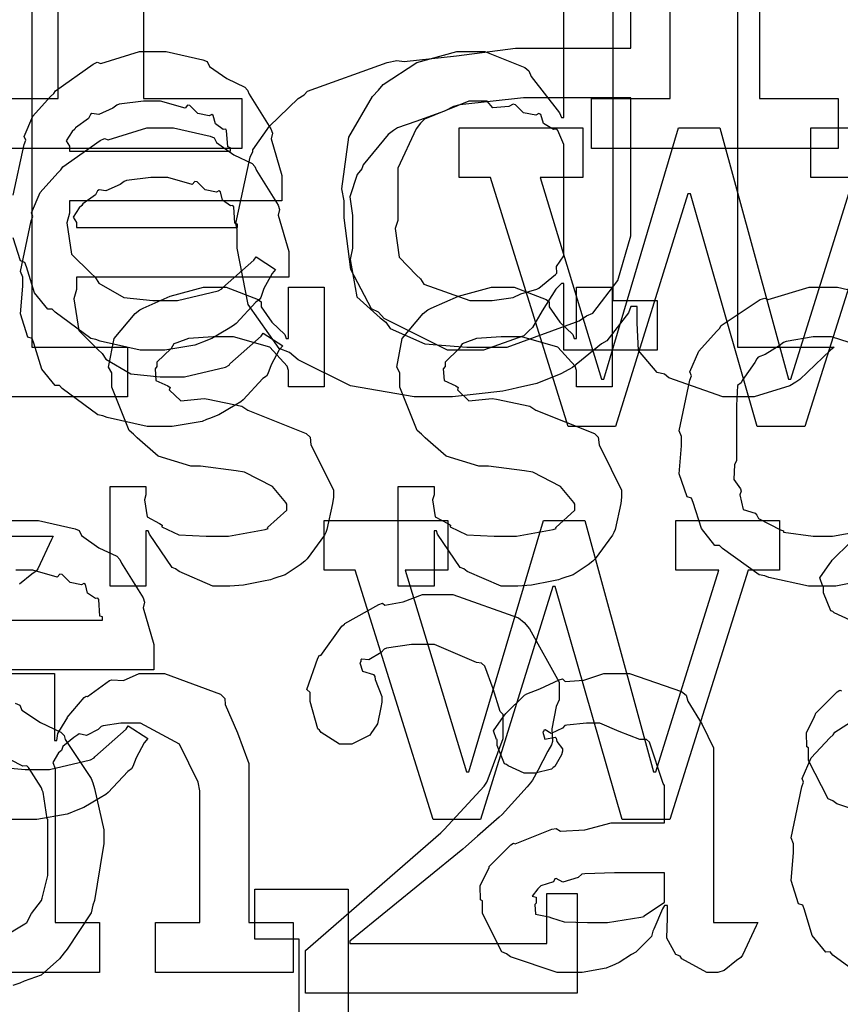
# Model space of a CAD drawing. Extents: x 0 to 8.5, y 0 to 11.
# Tile 161 of 256: x 3.995 to 4.224, y 4.538 to 4.813. Entities that reach past the tile are written whole.
import ezdxf

# ---------------------------------------------------------------- set-up
doc = ezdxf.new("R2010")
doc.units = 0
doc.layers.get('0').update_dxf_attribs({"linetype": 'CONTINUOUS'})

msp = doc.modelspace()

# ---------------------------------------------------------------- linework, layer by layer
at = {"color": 0}
for points in [[(4.20122, 4.87424), (4.20122, 4.7909), (4.22314, 4.7909), (4.22314, 4.77701), (4.15435, 4.77701), (4.15435, 4.7909), (4.15435, 4.7909), (4.17626, 4.7909), (4.17626, 4.97146)], [(3.98389, 4.7909), (4.00558, 4.7909), (4.00558, 4.9159), (3.98389, 4.9159)], [(4.02946, 4.9159), (4.02946, 4.7909), (4.05681, 4.7909), (4.05681, 4.77701), (3.98389, 4.77701)], [(3.99333, 4.84912), (3.99826, 4.82824), (3.99826, 4.82124), (3.99826, 4.72163), (4.02496, 4.72163), (4.02496, 4.70774), (3.94185, 4.70774)], [(4.16026, 4.84571), (4.16026, 4.7346), (4.17264, 4.7346), (4.17264, 4.72071), (4.1466, 4.72071), (4.1466, 4.73936), (4.14594, 4.73936), (4.14437, 4.73774), (4.14057, 4.73167), (4.13786, 4.72711), (4.13683, 4.72613), (4.13547, 4.72478), (4.12424, 4.72071), (4.12056, 4.72071), (4.12056, 4.72071), (4.11415, 4.72071), (4.09657, 4.7296), (4.09494, 4.73133), (4.09299, 4.73226), (4.08724, 4.74322), (4.08539, 4.7576), (4.08539, 4.76237), (4.08469, 4.76574), (4.08669, 4.78017), (4.09332, 4.79144), (4.09494, 4.79318), (4.09625, 4.79476), (4.10568, 4.80094), (4.11681, 4.80404), (4.12056, 4.80404), (4.12462, 4.80404), (4.13579, 4.79953), (4.13683, 4.79861), (4.13753, 4.79704), (4.14546, 4.78689), (4.14594, 4.7856), (4.1466, 4.7856), (4.1466, 4.83182)], [(4.1951, 4.83339), (4.1951, 4.72163), (4.222, 4.72163), (4.22103, 4.72071), (4.21246, 4.71257), (4.21137, 4.71186), (4.20964, 4.71083), (4.19971, 4.70774), (4.1964, 4.70774), (4.19097, 4.70774), (4.17594, 4.713), (4.17469, 4.71403), (4.17264, 4.71451), (4.16749, 4.72065), (4.1671, 4.7284), (4.1671, 4.73096), (4.1671, 4.73292), (4.16536, 4.73292), (4.16465, 4.73118), (4.15929, 4.72418), (4.15864, 4.72336), (4.15712, 4.7225), (4.14908, 4.71593), (4.148, 4.71533), (4.14583, 4.71419), (4.13911, 4.71143), (4.13368, 4.71029), (4.13217, 4.7099), (4.12967, 4.70936), (4.11556, 4.70774), (4.11089, 4.70774), (4.11089, 4.70774), (4.10493, 4.70774), (4.08713, 4.71083), (4.07254, 4.71804), (4.0701, 4.72011), (4.06728, 4.72119), (4.0586, 4.73346), (4.05556, 4.74918), (4.05556, 4.75439), (4.05518, 4.75608), (4.05914, 4.77458), (4.0599, 4.7761), (4.0599, 4.77664), (4.06456, 4.78321), (4.07254, 4.7909), (4.07422, 4.79194), (4.07514, 4.79292), (4.09739, 4.80094), (4.10004, 4.80149), (4.10211, 4.80122), (4.11675, 4.80279), (4.13319, 4.80496), (4.13867, 4.80496), (4.16536, 4.80496), (4.16536, 4.831)], [(3.99311, 4.76394), (3.9961, 4.77806), (3.99658, 4.77929), (3.99615, 4.78033), (3.99858, 4.78597), (4.00353, 4.79144), (4.00439, 4.79232), (4.00489, 4.79308), (4.01535, 4.80051), (4.01654, 4.801), (4.01753, 4.80062), (4.02832, 4.80404), (4.03196, 4.80404), (4.03575, 4.80404), (4.04601, 4.80171), (4.04715, 4.80122), (4.04779, 4.79986), (4.05263, 4.79644), (4.05767, 4.79406), (4.05843, 4.79318), (4.05892, 4.7921), (4.06494, 4.78244), (4.06538, 4.78125), (4.065, 4.77968), (4.06799, 4.76947), (4.06799, 4.76606), (4.06799, 4.76237), (4.00874, 4.76237), (4.00874, 4.7589), (4.00803, 4.75629), (4.00939, 4.7475), (4.01471, 4.74219), (4.0159, 4.7411), (4.01693, 4.73947), (4.02393, 4.7354), (4.03207, 4.7346), (4.03478, 4.7346), (4.0389, 4.7346), (4.05024, 4.73731), (4.05126, 4.73785), (4.05149, 4.73817), (4.06022, 4.74588), (4.06082, 4.74675), (4.06625, 4.74328), (4.06526, 4.74208), (4.06299, 4.7379), (4.06212, 4.73546), (4.06168, 4.73481), (4.06071, 4.7341), (4.05524, 4.72819), (4.05453, 4.72765), (4.053, 4.72672), (4.04844, 4.72401), (4.04585, 4.72299), (4.04497, 4.72265), (4.04378, 4.72217), (4.03537, 4.72071), (4.03261, 4.72071), (4.03261, 4.72071), (4.02849, 4.72071), (4.01731, 4.72325), (4.01611, 4.72374), (4.01471, 4.72401), (4.00478, 4.73133), (4.00396, 4.73221), (4.00276, 4.73215), (3.99903, 4.73676), (3.99681, 4.74397), (3.99636, 4.74522), (3.99511, 4.74561), (3.99311, 4.75211)], [(4.23574, 4.76888), (4.21382, 4.69943), (4.20057, 4.69943), (4.18192, 4.76432), (4.18126, 4.76432), (4.16108, 4.69943), (4.14785, 4.69943), (4.12614, 4.76888), (4.12614, 4.76888), (4.11746, 4.76888), (4.11746, 4.78276), (4.15196, 4.78276), (4.15196, 4.76888), (4.14003, 4.76888), (4.15717, 4.71268), (4.15782, 4.71268), (4.17865, 4.78276), (4.19015, 4.78276), (4.20925, 4.71268), (4.2099, 4.71268), (4.22749, 4.76888), (4.21556, 4.76888), (4.21556, 4.78276), (4.24442, 4.78276)], [(4.23307, 4.65712), (4.22244, 4.655), (4.21892, 4.655), (4.21892, 4.655), (4.21485, 4.655), (4.20383, 4.65739), (4.20264, 4.65782), (4.20111, 4.6581), (4.19092, 4.66542), (4.19006, 4.66629), (4.18875, 4.66629), (4.185, 4.67101), (4.18267, 4.67828), (4.18224, 4.67953), (4.18099, 4.6799), (4.17876, 4.68631), (4.17942, 4.69412), (4.17942, 4.69667), (4.17876, 4.69824), (4.18175, 4.71235), (4.18224, 4.7136), (4.18181, 4.71468), (4.18425, 4.72043), (4.18918, 4.72597), (4.19006, 4.72683), (4.19054, 4.7276), (4.20139, 4.73486), (4.20264, 4.73529), (4.20361, 4.73492), (4.21506, 4.73833), (4.21892, 4.73833), (4.22293, 4.73833), (4.23372, 4.73583)], [(4.22857, 4.72217), (4.22131, 4.72444), (4.21892, 4.72444), (4.21615, 4.72444), (4.20861, 4.72319), (4.20785, 4.72293), (4.20671, 4.72194), (4.20275, 4.71951), (4.20085, 4.71881), (4.20047, 4.71837), (4.19993, 4.71729), (4.19635, 4.71229), (4.19613, 4.71164), (4.19504, 4.71094), (4.19482, 4.70529), (4.19482, 4.7034), (4.19482, 4.68994), (4.19422, 4.68886), (4.19401, 4.68468), (4.1959, 4.68213), (4.19613, 4.68147), (4.19569, 4.68044), (4.19661, 4.67638), (4.19997, 4.67529), (4.20047, 4.67475), (4.2009, 4.67383), (4.20708, 4.67068), (4.20785, 4.67042), (4.2079, 4.67003), (4.21615, 4.66889), (4.21892, 4.66889), (4.21892, 4.66889), (4.22157, 4.66889), (4.22879, 4.67019)], [(3.99268, 4.67329), (3.99631, 4.67329), (4.00011, 4.67329), (4.01036, 4.67096), (4.0115, 4.67046), (4.01215, 4.66911), (4.01699, 4.66569), (4.02203, 4.66331), (4.02279, 4.66243), (4.02328, 4.66135), (4.02929, 4.65169), (4.02974, 4.6505), (4.02935, 4.64893), (4.03233, 4.63872), (4.03233, 4.63531), (4.03233, 4.63162), (3.9731, 4.63162)], [(3.99186, 4.66889), (4.00424, 4.66889), (4.00379, 4.66797), (3.99994, 4.65983), (3.99946, 4.65913), (3.99826, 4.65831), (3.99485, 4.65554)], [(4.22651, 4.64551), (4.22206, 4.64751), (4.22163, 4.64789), (4.22108, 4.64811), (4.21903, 4.65315), (4.21903, 4.65483), (4.21886, 4.65483), (4.21799, 4.65728), (4.22081, 4.66124), (4.22119, 4.66178), (4.22146, 4.66217), (4.22661, 4.66721)], [(3.9731, 4.64551), (4.01801, 4.64551), (4.01801, 4.64638), (4.01725, 4.64665), (4.01693, 4.65121), (4.01671, 4.65158), (4.016, 4.65153), (4.01383, 4.65306), (4.01324, 4.65543), (4.01281, 4.65571), (4.0121, 4.65533), (4.00896, 4.65597), (4.00672, 4.65821), (4.00608, 4.65831), (4.00537, 4.65744), (3.99854, 4.6594), (3.99631, 4.6594), (3.99382, 4.6594)], [(3.97874, 4.63064), (4.00456, 4.63064), (4.00456, 4.61199), (4.00521, 4.61199), (4.00521, 4.61199), (4.00549, 4.61393), (4.00786, 4.61774), (4.00825, 4.61828), (4.00814, 4.61833), (4.01292, 4.62392), (4.01346, 4.62435), (4.01383, 4.62418), (4.01992, 4.62864), (4.02061, 4.6289), (4.02061, 4.6289), (4.02387, 4.62869), (4.02826, 4.63064), (4.02974, 4.63064), (4.03532, 4.63064), (4.05094, 4.62489), (4.05208, 4.62369), (4.05219, 4.62196), (4.05561, 4.6141), (4.05881, 4.60553), (4.05881, 4.60265), (4.05881, 4.56119), (4.07118, 4.56119), (4.07118, 4.54731), (4.03276, 4.54731), (4.03276, 4.56119), (4.04514, 4.56119), (4.04514, 4.59787), (4.04471, 4.60032), (4.03944, 4.61094), (4.02854, 4.61675), (4.02496, 4.61675), (4.02311, 4.61675), (4.01818, 4.61604), (4.01758, 4.61589), (4.01682, 4.61501), (4.01351, 4.61333), (4.0115, 4.61376), (4.01107, 4.6135), (4.00999, 4.61274), (4.00689, 4.61025), (4.00662, 4.60943), (4.00651, 4.60915), (4.00575, 4.60851), (4.00418, 4.60579), (4.00478, 4.60411), (4.00478, 4.60351), (4.00478, 4.56119), (4.01714, 4.56119), (4.01714, 4.54731), (3.97874, 4.54731)], [(4.23579, 4.58996), (4.22276, 4.59429), (4.22163, 4.59517), (4.22038, 4.59565), (4.2149, 4.60639), (4.2149, 4.60992), (4.21436, 4.61019), (4.21431, 4.6141), (4.21653, 4.6186), (4.21685, 4.61925), (4.21674, 4.61936), (4.22282, 4.62554), (4.22358, 4.62597), (4.22407, 4.62576)], [(3.99365, 4.62235), (3.9949, 4.62181), (3.9955, 4.62044), (4.00071, 4.61692), (4.0064, 4.61431), (4.00726, 4.61333), (4.0076, 4.61225), (4.01481, 4.6014), (4.01531, 4.6001), (4.01579, 4.59858), (4.01833, 4.58703), (4.01833, 4.58317), (4.01807, 4.5816), (4.01579, 4.56733), (4.01531, 4.56603), (4.01481, 4.56392), (4.00814, 4.55376), (4.00726, 4.55279), (4.00597, 4.55106), (4.00087, 4.54656), (3.9961, 4.54486), (3.9949, 4.54432), (3.993, 4.54362)], [(4.23161, 4.54482), (4.22168, 4.55214), (4.22086, 4.553), (4.21967, 4.55296), (4.21593, 4.55757), (4.21371, 4.56478), (4.21326, 4.56603), (4.21203, 4.5664), (4.21001, 4.57292), (4.21067, 4.58062), (4.21067, 4.58317), (4.21001, 4.58479), (4.213, 4.59907), (4.21349, 4.60032), (4.21306, 4.60135), (4.2156, 4.60715), (4.22081, 4.61268), (4.22174, 4.61356), (4.22222, 4.61426), (4.23329, 4.62136)], [(3.98828, 4.60465), (3.99642, 4.60385), (3.99914, 4.60385), (4.00325, 4.60385), (4.0146, 4.60656), (4.01563, 4.6071), (4.01585, 4.60742), (4.02458, 4.61513), (4.02518, 4.616), (4.0306, 4.61253), (4.02962, 4.61133), (4.02735, 4.60715), (4.02647, 4.60471), (4.02604, 4.60406), (4.02507, 4.60335), (4.01958, 4.59744), (4.01888, 4.5969), (4.01736, 4.59597), (4.01281, 4.59326), (4.01019, 4.59224), (4.00933, 4.5919), (4.00814, 4.59142), (3.99972, 4.58996), (3.99696, 4.58996), (3.99696, 4.58996), (3.99283, 4.58996)], [(3.99001, 4.55707), (3.99636, 4.56082), (3.99685, 4.56125), (3.99685, 4.56125), (3.99821, 4.56375), (4.00097, 4.56739), (4.00119, 4.56799), (4.00119, 4.56799), (4.00271, 4.57433), (4.00271, 4.57644), (4.00271, 4.5899), (4.00256, 4.59011), (4.00142, 4.59754), (4.00119, 4.59814), (4.00097, 4.59874), (3.99735, 4.60444), (3.99685, 4.60487), (3.99576, 4.60476), (3.99235, 4.60656)], [(4.07281, 4.44547), (4.07281, 4.55658), (4.06044, 4.55658), (4.06044, 4.57047), (4.08649, 4.57047), (4.08649, 4.51014)]]:
    msp.add_lwpolyline(points, dxfattribs=at)
for points in [[(4.00874, 4.77626), (4.05365, 4.77626), (4.05365, 4.77713), (4.0529, 4.7774), (4.05257, 4.78196), (4.05236, 4.78233), (4.05165, 4.78228), (4.04949, 4.78381), (4.04889, 4.78618), (4.04844, 4.78646), (4.04775, 4.78608), (4.0446, 4.78674), (4.04237, 4.78896), (4.04172, 4.78907), (4.04101, 4.78819), (4.03418, 4.79015), (4.03196, 4.79015), (4.02946, 4.79015), (4.02268, 4.78928), (4.02197, 4.78907), (4.02089, 4.78819), (4.01693, 4.7864), (4.01503, 4.78674), (4.0146, 4.78646), (4.01406, 4.78532), (4.01047, 4.78276), (4.01025, 4.78233), (4.0095, 4.78174), (4.00782, 4.77908), (4.00874, 4.77761), (4.00874, 4.77713), (4.00874, 4.77626)], [(4.12349, 4.72163), (4.13086, 4.72163), (4.15093, 4.72889), (4.153, 4.73031), (4.15468, 4.73107), (4.16168, 4.74018), (4.16536, 4.75265), (4.16536, 4.75678), (4.16536, 4.79107), (4.14193, 4.79107), (4.13542, 4.79107), (4.11762, 4.78911), (4.11589, 4.78868), (4.11339, 4.78738), (4.10536, 4.7845), (4.10021, 4.78271), (4.09918, 4.78196), (4.09765, 4.78087), (4.09071, 4.7724), (4.09028, 4.77132), (4.08897, 4.76975), (4.08692, 4.76351), (4.08768, 4.75831), (4.08768, 4.75657), (4.08768, 4.74918), (4.08703, 4.74604), (4.08892, 4.73562), (4.09543, 4.72976), (4.097, 4.72857), (4.09825, 4.72683), (4.10786, 4.7225), (4.11957, 4.72163), (4.12349, 4.72163)], [(4.12468, 4.7346), (4.12663, 4.7346), (4.13183, 4.73535), (4.13249, 4.73546), (4.13249, 4.73546), (4.1346, 4.73643), (4.13911, 4.73779), (4.13965, 4.73807), (4.13965, 4.73807), (4.14432, 4.74181), (4.14464, 4.74219), (4.14464, 4.74219), (4.14458, 4.74403), (4.1466, 4.74707), (4.1466, 4.74804), (4.1466, 4.77669), (4.1466, 4.7781), (4.14497, 4.78196), (4.14464, 4.78233), (4.14378, 4.78228), (4.141, 4.78396), (4.14019, 4.7864), (4.13965, 4.78668), (4.13883, 4.78629), (4.13542, 4.78689), (4.13314, 4.78917), (4.13249, 4.78928), (4.13129, 4.78868), (4.12685, 4.78831), (4.12522, 4.79015), (4.12468, 4.79015), (4.12017, 4.79015), (4.10775, 4.7851), (4.10667, 4.78407), (4.10547, 4.78244), (4.10037, 4.77149), (4.10037, 4.76779), (4.10037, 4.75694), (4.09961, 4.75467), (4.10075, 4.74669), (4.10558, 4.74169), (4.10667, 4.74067), (4.10758, 4.73915), (4.12039, 4.7346), (4.12468, 4.7346)], [(4.03461, 4.69943), (4.03049, 4.69943), (4.01932, 4.70199), (4.01812, 4.70247), (4.01671, 4.70275), (4.00678, 4.71007), (4.00597, 4.71094), (4.00478, 4.71089), (4.00103, 4.7155), (3.99881, 4.72271), (3.99837, 4.72396), (3.99713, 4.72433), (3.99511, 4.73085), (3.99576, 4.73856), (3.99576, 4.7411), (3.99511, 4.74268), (3.9981, 4.75678), (3.99858, 4.75803), (3.99815, 4.75906), (4.0006, 4.76471), (4.00553, 4.77018), (4.0064, 4.77106), (4.00689, 4.77181), (4.01736, 4.77924), (4.01856, 4.77974), (4.01953, 4.77935), (4.03033, 4.78276), (4.03396, 4.78276), (4.03776, 4.78276), (4.04801, 4.78043), (4.04915, 4.77994), (4.04981, 4.7786), (4.05464, 4.77518), (4.05968, 4.77279), (4.06044, 4.77192), (4.06093, 4.77083), (4.06694, 4.76118), (4.06739, 4.75999), (4.067, 4.7584), (4.06999, 4.74821), (4.06999, 4.74479), (4.06999, 4.7411), (4.01074, 4.7411), (4.01074, 4.73763), (4.01004, 4.73503), (4.01139, 4.72624), (4.01671, 4.72092), (4.0179, 4.71983), (4.01893, 4.71821), (4.02593, 4.71414), (4.03407, 4.71332), (4.03678, 4.71332), (4.0409, 4.71332), (4.05225, 4.71604), (4.05328, 4.71658), (4.0535, 4.7169), (4.06222, 4.72461), (4.06282, 4.72547), (4.06825, 4.722), (4.06728, 4.72081), (4.065, 4.71664), (4.06413, 4.71419), (4.06369, 4.71354), (4.06272, 4.71283), (4.05724, 4.70692), (4.05653, 4.70638), (4.05501, 4.70546), (4.05046, 4.70275), (4.04785, 4.70171), (4.04699, 4.70139), (4.04579, 4.7009), (4.03738, 4.69943), (4.03461, 4.69943)], [(4.01074, 4.75499), (4.05567, 4.75499), (4.05567, 4.75586), (4.0549, 4.75613), (4.05458, 4.76069), (4.05436, 4.76107), (4.05365, 4.76101), (4.05149, 4.76253), (4.05089, 4.76492), (4.05046, 4.76519), (4.04975, 4.76481), (4.0466, 4.76546), (4.04438, 4.76768), (4.04372, 4.76779), (4.04303, 4.76693), (4.03618, 4.76888), (4.03396, 4.76888), (4.03147, 4.76888), (4.02468, 4.76801), (4.02399, 4.76779), (4.02289, 4.76693), (4.01893, 4.76514), (4.01704, 4.76546), (4.0166, 4.76519), (4.01606, 4.76406), (4.01247, 4.7615), (4.01226, 4.76107), (4.0115, 4.76047), (4.00982, 4.75782), (4.01074, 4.75635), (4.01074, 4.75586), (4.01074, 4.75499)], [(4.05225, 4.655), (4.04878, 4.655), (4.03933, 4.65901), (4.03836, 4.65978), (4.03738, 4.66021), (4.03108, 4.66943), (4.03076, 4.67042), (4.03011, 4.67042), (4.03011, 4.655), (4.02013, 4.655), (4.02013, 4.68278), (4.03011, 4.68278), (4.03011, 4.68039), (4.02968, 4.67904), (4.03043, 4.67426), (4.0339, 4.67247), (4.03467, 4.67193), (4.03456, 4.6715), (4.03928, 4.66928), (4.04688, 4.66889), (4.04943, 4.66889), (4.05311, 4.66889), (4.06332, 4.67074), (4.06418, 4.67106), (4.06401, 4.67128), (4.06939, 4.67617), (4.06939, 4.67779), (4.06907, 4.67828), (4.06538, 4.68272), (4.05761, 4.68679), (4.05528, 4.68712), (4.04531, 4.68842), (4.04258, 4.68842), (4.03347, 4.69125), (4.02767, 4.69629), (4.02664, 4.69732), (4.02539, 4.69835), (4.02056, 4.71044), (4.02056, 4.71446), (4.01969, 4.71604), (4.02121, 4.72401), (4.02707, 4.73101), (4.02838, 4.73204), (4.02929, 4.73247), (4.03689, 4.73583), (4.04611, 4.73833), (4.04921, 4.73833), (4.05246, 4.73833), (4.06136, 4.73492), (4.06222, 4.73421), (4.06222, 4.73281), (4.06521, 4.72851), (4.06885, 4.7251), (4.06917, 4.72401), (4.06982, 4.72401), (4.06982, 4.73833), (4.07981, 4.73833), (4.07981, 4.71056), (4.06982, 4.71056), (4.06982, 4.71511), (4.06944, 4.71631), (4.06461, 4.72157), (4.05453, 4.72444), (4.05117, 4.72444), (4.04883, 4.72444), (4.04194, 4.72396), (4.03868, 4.72282), (4.03792, 4.7225), (4.03711, 4.72119), (4.03315, 4.71744), (4.03315, 4.71619), (4.03267, 4.71556), (4.03288, 4.71229), (4.03618, 4.71078), (4.03683, 4.71035), (4.03662, 4.70969), (4.03982, 4.7066), (4.04633, 4.70725), (4.04747, 4.70708), (4.05681, 4.70514), (4.05849, 4.704), (4.07482, 4.69749), (4.0759, 4.69646), (4.07611, 4.69433), (4.07949, 4.68756), (4.08242, 4.68169), (4.08242, 4.67974), (4.08214, 4.678), (4.08057, 4.67074), (4.08024, 4.66997), (4.07986, 4.66917), (4.07503, 4.66254), (4.07438, 4.66194), (4.07308, 4.66092), (4.0689, 4.65815), (4.06575, 4.65707), (4.06483, 4.65674), (4.06293, 4.65636), (4.05729, 4.65522), (4.0535, 4.655), (4.05225, 4.655)], [(4.1326, 4.655), (4.12912, 4.655), (4.11968, 4.65901), (4.11871, 4.65978), (4.11774, 4.66021), (4.11143, 4.66943), (4.11111, 4.67042), (4.11046, 4.67042), (4.11046, 4.655), (4.10047, 4.655), (4.10047, 4.68278), (4.11046, 4.68278), (4.11046, 4.68039), (4.11003, 4.67904), (4.11079, 4.67426), (4.11426, 4.67247), (4.11501, 4.67193), (4.1149, 4.6715), (4.11963, 4.66928), (4.12722, 4.66889), (4.12978, 4.66889), (4.13346, 4.66889), (4.14367, 4.67074), (4.14453, 4.67106), (4.14437, 4.67128), (4.14974, 4.67617), (4.14974, 4.67779), (4.14942, 4.67828), (4.14572, 4.68272), (4.13797, 4.68679), (4.13564, 4.68712), (4.12565, 4.68842), (4.12294, 4.68842), (4.11382, 4.69125), (4.10801, 4.69629), (4.10699, 4.69732), (4.10574, 4.69835), (4.10092, 4.71044), (4.10092, 4.71446), (4.10004, 4.71604), (4.10157, 4.72401), (4.10742, 4.73101), (4.10872, 4.73204), (4.10965, 4.73247), (4.11724, 4.73583), (4.12646, 4.73833), (4.12956, 4.73833), (4.13282, 4.73833), (4.14171, 4.73492), (4.14258, 4.73421), (4.14258, 4.73281), (4.14556, 4.72851), (4.14919, 4.7251), (4.14953, 4.72401), (4.15018, 4.72401), (4.15018, 4.73833), (4.16015, 4.73833), (4.16015, 4.71056), (4.15018, 4.71056), (4.15018, 4.71511), (4.14979, 4.71631), (4.14497, 4.72157), (4.13488, 4.72444), (4.13151, 4.72444), (4.12918, 4.72444), (4.12229, 4.72396), (4.11903, 4.72282), (4.11828, 4.7225), (4.11746, 4.72119), (4.1135, 4.71744), (4.1135, 4.71619), (4.11301, 4.71556), (4.11322, 4.71229), (4.11654, 4.71078), (4.11719, 4.71035), (4.11697, 4.70969), (4.12017, 4.7066), (4.12668, 4.70725), (4.12782, 4.70708), (4.13715, 4.70514), (4.13883, 4.704), (4.15517, 4.69749), (4.15625, 4.69646), (4.15647, 4.69433), (4.15983, 4.68756), (4.16276, 4.68169), (4.16276, 4.67974), (4.16249, 4.678), (4.16092, 4.67074), (4.1606, 4.66997), (4.16021, 4.66917), (4.15539, 4.66254), (4.15474, 4.66194), (4.15343, 4.66092), (4.14925, 4.65815), (4.14611, 4.65707), (4.14518, 4.65674), (4.14328, 4.65636), (4.13764, 4.65522), (4.13385, 4.655), (4.1326, 4.655)], [(4.08849, 4.6594), (4.07981, 4.6594), (4.07981, 4.67329), (4.11431, 4.67329), (4.11431, 4.6594), (4.10238, 4.6594), (4.11951, 4.60319), (4.12017, 4.60319), (4.141, 4.67329), (4.1525, 4.67329), (4.1716, 4.60319), (4.17225, 4.60319), (4.18983, 4.6594), (4.1779, 4.6594), (4.1779, 4.67329), (4.20676, 4.67329), (4.20676, 4.6594), (4.19808, 4.6594), (4.17617, 4.58996), (4.16292, 4.58996), (4.14426, 4.65483), (4.14361, 4.65483), (4.12343, 4.58996), (4.11019, 4.58996), (4.08849, 4.6594)], [(4.0746, 4.55344), (4.11236, 4.58621), (4.11322, 4.58718), (4.1244, 4.59918), (4.12517, 4.60032), (4.12549, 4.60124), (4.12972, 4.61247), (4.12972, 4.61615), (4.12972, 4.61919), (4.1289, 4.62007), (4.12696, 4.62631), (4.12462, 4.63265), (4.12364, 4.63351), (4.12229, 4.63368), (4.11057, 4.63872), (4.10672, 4.63872), (4.10417, 4.63872), (4.09722, 4.63764), (4.09651, 4.63743), (4.09571, 4.6365), (4.09224, 4.63444), (4.09033, 4.63465), (4.09, 4.63439), (4.09, 4.63396), (4.08974, 4.63357), (4.0905, 4.63124), (4.09358, 4.63037), (4.09392, 4.62983), (4.09407, 4.62896), (4.09586, 4.62424), (4.09586, 4.62267), (4.0956, 4.62115), (4.09467, 4.6166), (4.09347, 4.61481), (4.09304, 4.61421), (4.0925, 4.61339), (4.08751, 4.61094), (4.08589, 4.61094), (4.08404, 4.61094), (4.07894, 4.61421), (4.0785, 4.61486), (4.07801, 4.61518), (4.0759, 4.62278), (4.0759, 4.62528), (4.07493, 4.62614), (4.07807, 4.63488), (4.0785, 4.63569), (4.07889, 4.63564), (4.08469, 4.64378), (4.08544, 4.64437), (4.08561, 4.64453), (4.09506, 4.6499), (4.09608, 4.65022), (4.09674, 4.64968), (4.10183, 4.65061), (4.10726, 4.65261), (4.1091, 4.65261), (4.11572, 4.65261), (4.13396, 4.64611), (4.13558, 4.64481), (4.13704, 4.64307), (4.14535, 4.62825), (4.14535, 4.62332), (4.14447, 4.62147), (4.14333, 4.61518), (4.1435, 4.61171), (4.14318, 4.61074), (4.14219, 4.609), (4.13943, 4.60357), (4.13792, 4.60092), (4.13732, 4.6001), (4.13639, 4.59901), (4.12944, 4.59131), (4.12864, 4.59056), (4.12711, 4.58925), (4.12256, 4.58524), (4.11931, 4.58242), (4.11843, 4.58165), (4.08697, 4.55604), (4.08697, 4.55539), (4.14187, 4.55539), (4.14187, 4.56928), (4.15033, 4.56928), (4.15033, 4.5415), (4.0746, 4.5415), (4.0746, 4.55344)], [(4.14953, 4.54731), (4.14481, 4.54731), (4.13178, 4.55165), (4.13064, 4.55251), (4.12939, 4.553), (4.12392, 4.56375), (4.12392, 4.56728), (4.12337, 4.56754), (4.12332, 4.57146), (4.12554, 4.57596), (4.12587, 4.57661), (4.12576, 4.57671), (4.13183, 4.5829), (4.1326, 4.58333), (4.13308, 4.58311), (4.14328, 4.58724), (4.14453, 4.58746), (4.14567, 4.58669), (4.1525, 4.58708), (4.15983, 4.58897), (4.16233, 4.58897), (4.17469, 4.58897), (4.17469, 4.59939), (4.17437, 4.59993), (4.17051, 4.61149), (4.16971, 4.61219), (4.16786, 4.61219), (4.16206, 4.61447), (4.15668, 4.61675), (4.15494, 4.61675), (4.15294, 4.61675), (4.14751, 4.61621), (4.14692, 4.6161), (4.14626, 4.61535), (4.14312, 4.61393), (4.14139, 4.61496), (4.14106, 4.61481), (4.14106, 4.61458), (4.14079, 4.61426), (4.14133, 4.61231), (4.14421, 4.61285), (4.14453, 4.61263), (4.14469, 4.61171), (4.14626, 4.60965), (4.14626, 4.60894), (4.146, 4.60796), (4.1441, 4.60471), (4.14367, 4.60439), (4.14324, 4.604), (4.13867, 4.60286), (4.13715, 4.60286), (4.13553, 4.60286), (4.13108, 4.60487), (4.13064, 4.60525), (4.1301, 4.60547), (4.12804, 4.61051), (4.12804, 4.61219), (4.12788, 4.61219), (4.12701, 4.61464), (4.12983, 4.6186), (4.13021, 4.61914), (4.13049, 4.61951), (4.13564, 4.62457), (4.13629, 4.625), (4.13629, 4.62494), (4.13997, 4.62631), (4.14529, 4.6289), (4.14626, 4.62912), (4.14697, 4.62836), (4.15218, 4.62875), (4.15782, 4.63064), (4.15972, 4.63064), (4.16499, 4.63064), (4.17947, 4.6256), (4.18078, 4.62457), (4.18121, 4.62294), (4.18522, 4.61643), (4.18837, 4.60986), (4.18837, 4.60764), (4.18837, 4.56119), (4.20074, 4.56119), (4.20031, 4.56028), (4.19646, 4.55214), (4.19596, 4.55143), (4.19476, 4.55062), (4.19135, 4.54785), (4.18956, 4.54731), (4.18901, 4.54731), (4.18653, 4.54731), (4.17958, 4.55111), (4.17904, 4.55186), (4.17785, 4.55225), (4.1754, 4.55686), (4.17557, 4.56256), (4.17557, 4.56446), (4.17557, 4.56597), (4.17469, 4.56597), (4.17415, 4.565), (4.17176, 4.5594), (4.17144, 4.55881), (4.17111, 4.55735), (4.16715, 4.55339), (4.16667, 4.55296), (4.16553, 4.55225), (4.16211, 4.55003), (4.16, 4.5491), (4.15929, 4.54883), (4.15842, 4.54844), (4.15175, 4.54731), (4.14953, 4.54731)], [(4.15539, 4.56119), (4.15881, 4.56119), (4.16808, 4.56267), (4.16906, 4.56293), (4.169, 4.5631), (4.17469, 4.56689), (4.17469, 4.56814), (4.17469, 4.57508), (4.16385, 4.57508), (4.16081, 4.57508), (4.1525, 4.57476), (4.15169, 4.57465), (4.15061, 4.57379), (4.14632, 4.57243), (4.14453, 4.57351), (4.1441, 4.57335), (4.14372, 4.57254), (4.14019, 4.5714), (4.13997, 4.57118), (4.13938, 4.57058), (4.13781, 4.56853), (4.13889, 4.56825), (4.13889, 4.56814), (4.13889, 4.56662), (4.13851, 4.56619), (4.13878, 4.56358), (4.14247, 4.56278), (4.14324, 4.5625), (4.14324, 4.5625), (4.14671, 4.56136), (4.15321, 4.56119), (4.15539, 4.56119)]]:
    msp.add_lwpolyline(points, close=True, dxfattribs=at)

doc.saveas('drawing.dxf')
